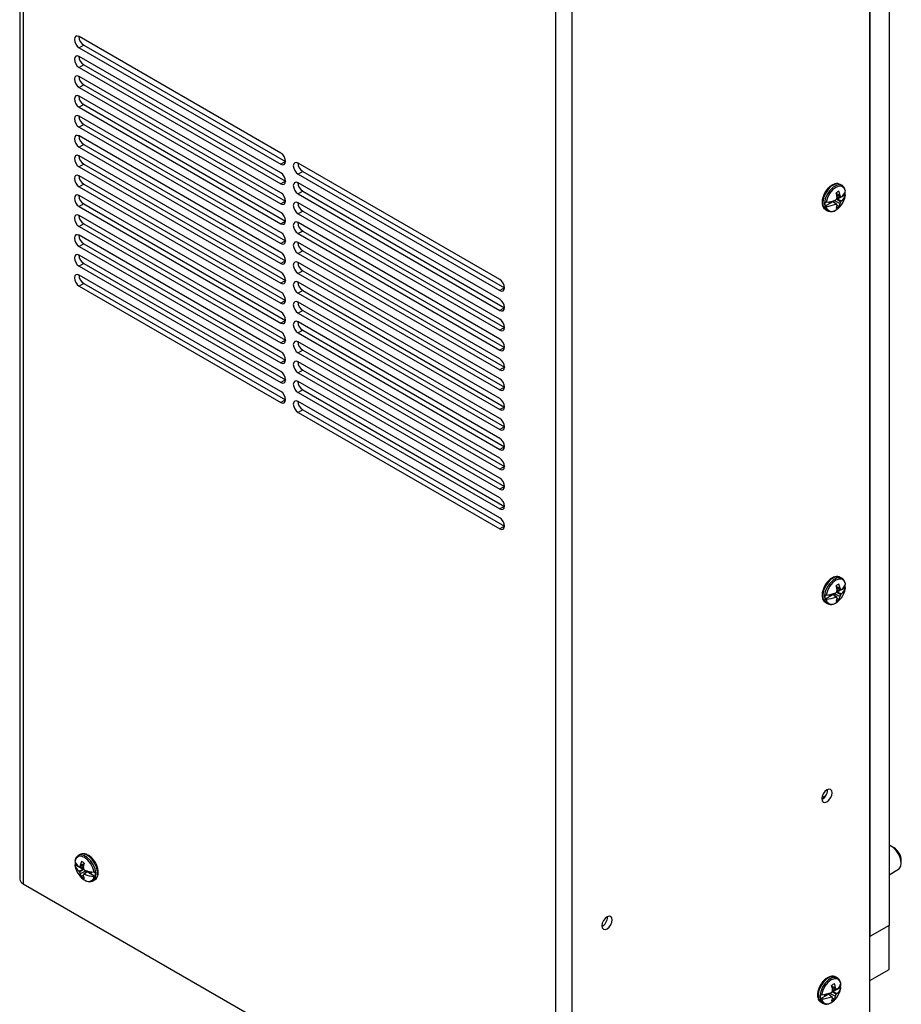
# Model space of a CAD drawing. Header units: inches. Extents: x 0.3 to 43.2, y 0.2 to 48.7.
# Tile 20 of 27: x 23.8 to 31.9, y 33 to 42.1. Entities that reach past the tile are written whole.
import ezdxf

# ---------------------------------------------------------------- set-up
doc = ezdxf.new("R2010")
doc.units = ezdxf.units.IN
doc.header["$MEASUREMENT"] = 0

msp = doc.modelspace()

# ---------------------------------------------------------------- linework, layer by layer
at = {"color": 7, "linetype": 'Continuous', "lineweight": 25}
for p, q in [((23.7581, 46.2832), (23.7581, 34.1537)), ((23.7895, 46.2218), (23.7895, 34.11)), ((31.6193, 32.8556), (31.6193, 45.0029)), ((31.796, 44.7485), (31.796, 33.7252)), ((31.6193, 44.6465), (31.6193, 33.6232)), ((28.7152, 31.2665), (28.7152, 43.3782)), ((28.8665, 31.2665), (28.8665, 43.4137)), ((26.1728, 40.8677), (24.3078, 41.9443)), ((24.3502, 41.8668), (24.3078, 41.8423)), ((24.3078, 41.8423), (26.1728, 40.7656)), ((24.3502, 41.8668), (26.2152, 40.7901)), ((26.1728, 40.684), (24.3078, 41.7606)), ((24.3502, 41.683), (24.3078, 41.6586)), ((24.3078, 41.6586), (26.1728, 40.5819)), ((24.3502, 41.683), (26.2152, 40.6064)), ((26.1728, 40.5003), (24.3078, 41.5769)), ((24.3502, 41.4993), (24.3078, 41.4748)), ((24.3078, 41.4748), (26.1728, 40.3982)), ((24.3502, 41.4993), (26.2152, 40.4227)), ((26.1728, 40.3165), (24.3078, 41.3932)), ((24.3502, 41.3156), (24.3078, 41.2911)), ((24.3078, 41.2911), (26.1728, 40.2145)), ((24.3502, 41.3156), (26.2152, 40.239)), ((26.1728, 40.1328), (24.3078, 41.2095)), ((24.3502, 41.1319), (24.3078, 41.1074)), ((24.3078, 41.1074), (26.1728, 40.0307)), ((24.3502, 41.1319), (26.2152, 40.0552)), ((26.1728, 39.9491), (24.3078, 41.0257)), ((24.3502, 40.9482), (24.3078, 40.9237)), ((24.3078, 40.9237), (26.1728, 39.847)), ((24.3502, 40.9482), (26.2152, 39.8715)), ((26.1728, 39.7654), (24.3078, 40.842)), ((24.3502, 40.7644), (24.3078, 40.7399)), ((24.3078, 40.7399), (26.1728, 39.6633)), ((24.3502, 40.7644), (26.2152, 39.6878)), ((26.2152, 40.7901), (26.1728, 40.7656)), ((26.2152, 40.7901), (26.2169, 40.7892)), ((28.1972, 39.699), (26.3322, 40.7757)), ((26.1728, 39.5817), (24.3078, 40.6583)), ((26.3746, 40.6981), (26.3322, 40.6736)), ((26.3322, 40.6736), (28.1972, 39.5969)), ((26.3746, 40.6981), (28.2396, 39.6214)), ((24.3502, 40.5807), (24.3078, 40.5562)), ((24.3078, 40.5562), (26.1728, 39.4796)), ((24.3502, 40.5807), (26.2152, 39.5041)), ((26.2152, 40.6064), (26.1728, 40.5819)), ((26.2152, 40.6064), (26.2169, 40.6054)), ((28.1972, 39.5153), (26.3322, 40.5919)), ((31.3615, 40.5682), (31.3455, 40.5774)), ((26.1728, 39.3979), (24.3078, 40.4746)), ((26.3746, 40.5144), (26.3322, 40.4899)), ((26.3322, 40.4899), (28.1972, 39.4132)), ((26.3746, 40.5144), (28.2396, 39.4377)), ((31.3094, 40.4926), (31.3437, 40.4767)), ((31.3122, 40.4408), (31.3513, 40.4182)), ((31.3125, 40.4801), (31.3513, 40.4633)), ((31.314, 40.4732), (31.3202, 40.4768)), ((31.3146, 40.4403), (31.3557, 40.464)), ((31.3146, 40.4403), (31.3293, 40.4559)), ((31.3567, 40.425), (31.3146, 40.4403)), ((31.3155, 40.4649), (31.3293, 40.4559)), ((31.3293, 40.4559), (31.3461, 40.4656)), ((31.3583, 40.4655), (31.3904, 40.4841)), ((31.3866, 40.4508), (31.3928, 40.4773)), ((24.3502, 40.397), (24.3078, 40.3725)), ((24.3078, 40.3725), (26.1728, 39.2959)), ((24.3502, 40.397), (26.2152, 39.3204)), ((26.2152, 40.4227), (26.1728, 40.3982)), ((26.2152, 40.4227), (26.2169, 40.4217)), ((28.1972, 39.3316), (26.3322, 40.4082)), ((31.2032, 40.376), (31.2791, 40.4198)), ((31.2105, 40.3436), (31.2265, 40.3343)), ((31.2416, 40.4052), (31.2643, 40.4183)), ((31.2608, 40.4208), (31.2643, 40.4183)), ((31.2643, 40.4183), (31.2791, 40.4198)), ((31.2739, 40.4241), (31.3122, 40.3957)), ((31.2791, 40.4198), (31.3055, 40.3955)), ((31.285, 40.4158), (31.285, 40.4273)), ((31.288, 40.4283), (31.3437, 40.4003)), ((31.3155, 40.3863), (31.3335, 40.3726)), ((26.1728, 39.2142), (24.3078, 40.2908)), ((26.3746, 40.3306), (26.3322, 40.3061)), ((26.3322, 40.3061), (28.1972, 39.2295)), ((26.3746, 40.3306), (28.2396, 39.254)), ((24.3502, 40.2133), (24.3078, 40.1888)), ((24.3078, 40.1888), (26.1728, 39.1121)), ((24.3502, 40.2133), (26.2152, 39.1366)), ((26.2152, 40.239), (26.1728, 40.2145)), ((26.2152, 40.239), (26.2169, 40.238)), ((28.1972, 39.1478), (26.3322, 40.2245)), ((26.1728, 39.0305), (24.3078, 40.1071)), ((26.3746, 40.1469), (26.3322, 40.1224)), ((26.3322, 40.1224), (28.1972, 39.0458)), ((26.3746, 40.1469), (28.2396, 39.0703)), ((24.3502, 40.0295), (24.3078, 40.0051)), ((24.3078, 40.0051), (26.1728, 38.9284)), ((24.3502, 40.0295), (26.2152, 38.9529)), ((26.2152, 40.0552), (26.1728, 40.0307)), ((26.2152, 40.0552), (26.2169, 40.0543)), ((28.1972, 38.9641), (26.3322, 40.0408)), ((26.1728, 38.8468), (24.3078, 39.9234)), ((26.3746, 39.9632), (26.3322, 39.9387)), ((26.3322, 39.9387), (28.1972, 38.8621)), ((26.3746, 39.9632), (28.2396, 38.8866)), ((24.3502, 39.8458), (24.3078, 39.8213)), ((24.3078, 39.8213), (26.1728, 38.7447)), ((24.3502, 39.8458), (26.2152, 38.7692)), ((26.2152, 39.8715), (26.1728, 39.847)), ((26.2152, 39.8715), (26.2169, 39.8706)), ((28.1972, 38.7804), (26.3322, 39.857)), ((26.1728, 38.663), (24.3078, 39.7397)), ((26.3746, 39.7795), (26.3322, 39.755)), ((26.3322, 39.755), (28.1972, 38.6783)), ((26.3746, 39.7795), (28.2396, 38.7028)), ((24.3502, 39.6621), (24.3078, 39.6376)), ((24.3078, 39.6376), (26.1728, 38.561)), ((24.3502, 39.6621), (26.2152, 38.5855)), ((26.2152, 39.6878), (26.1728, 39.6633)), ((26.2152, 39.6878), (26.2169, 39.6868)), ((28.1972, 38.5967), (26.3322, 39.6733)), ((28.2396, 39.6214), (28.1972, 39.5969)), ((28.2396, 39.6214), (28.2414, 39.6205)), ((26.3746, 39.5957), (26.3322, 39.5713)), ((26.3322, 39.5713), (28.1972, 38.4946)), ((26.3746, 39.5957), (28.2396, 38.5191)), ((26.2152, 39.5041), (26.1728, 39.4796)), ((26.2152, 39.5041), (26.2169, 39.5031)), ((28.1972, 38.413), (26.3322, 39.4896)), ((28.2396, 39.4377), (28.1972, 39.4132)), ((28.2396, 39.4377), (28.2414, 39.4368)), ((26.3746, 39.412), (26.3322, 39.3875)), ((26.3322, 39.3875), (28.1972, 38.3109)), ((26.3746, 39.412), (28.2396, 38.3354)), ((26.2152, 39.3204), (26.1728, 39.2959)), ((26.2152, 39.3204), (26.2169, 39.3194)), ((28.1972, 38.2292), (26.3322, 39.3059)), ((28.2396, 39.254), (28.1972, 39.2295)), ((28.2396, 39.254), (28.2414, 39.253)), ((26.3746, 39.2283), (26.3322, 39.2038)), ((26.3322, 39.2038), (28.1972, 38.1272)), ((26.3746, 39.2283), (28.2396, 38.1517)), ((26.2152, 39.1366), (26.1728, 39.1121)), ((26.2152, 39.1366), (26.2169, 39.1357)), ((28.1972, 38.0455), (26.3322, 39.1222)), ((28.2396, 39.0703), (28.1972, 39.0458)), ((28.2396, 39.0703), (28.2414, 39.0693)), ((26.3746, 39.0446), (26.3322, 39.0201)), ((26.3322, 39.0201), (28.1972, 37.9435)), ((26.3746, 39.0446), (28.2396, 37.9679)), ((26.2152, 38.9529), (26.1728, 38.9284)), ((26.2152, 38.9529), (26.2169, 38.9519)), ((28.1972, 37.8618), (26.3322, 38.9384)), ((28.2396, 38.8866), (28.1972, 38.8621)), ((28.2396, 38.8866), (28.2414, 38.8856)), ((26.3746, 38.8609), (26.3322, 38.8364)), ((26.3322, 38.8364), (28.1972, 37.7597)), ((26.3746, 38.8609), (28.2396, 37.7842)), ((26.2152, 38.7692), (26.1728, 38.7447)), ((26.2152, 38.7692), (26.2169, 38.7682)), ((28.1972, 37.6781), (26.3322, 38.7547)), ((28.2396, 38.7028), (28.1972, 38.6783)), ((28.2396, 38.7028), (28.2414, 38.7019)), ((26.3746, 38.6771), (26.3322, 38.6526)), ((26.3322, 38.6526), (28.1972, 37.576)), ((26.3746, 38.6771), (28.2396, 37.6005)), ((26.2152, 38.5855), (26.1728, 38.561)), ((26.2152, 38.5855), (26.2169, 38.5845)), ((28.1972, 37.4944), (26.3322, 38.571)), ((28.2396, 38.5191), (28.1972, 38.4946)), ((28.2396, 38.5191), (28.2414, 38.5181)), ((26.3746, 38.4934), (26.3322, 38.4689)), ((26.3322, 38.4689), (28.1972, 37.3923)), ((26.3746, 38.4934), (28.2396, 37.4168)), ((28.2396, 38.3354), (28.1972, 38.3109)), ((28.2396, 38.3354), (28.2414, 38.3344)), ((28.2396, 38.1517), (28.1972, 38.1272)), ((28.2396, 38.1517), (28.2414, 38.1507)), ((28.2396, 37.9679), (28.1972, 37.9435)), ((28.2396, 37.9679), (28.2414, 37.967)), ((28.2396, 37.7842), (28.1972, 37.7597)), ((28.2396, 37.7842), (28.2414, 37.7833)), ((28.2396, 37.6005), (28.1972, 37.576)), ((28.2396, 37.6005), (28.2414, 37.5995)), ((28.2396, 37.4168), (28.1972, 37.3923)), ((28.2396, 37.4168), (28.2414, 37.4158)), ((31.3615, 36.9346), (31.3455, 36.9438)), ((31.2739, 36.7905), (31.3122, 36.7621)), ((31.285, 36.7822), (31.285, 36.7937)), ((31.288, 36.7947), (31.3437, 36.7667)), ((31.3094, 36.859), (31.3437, 36.843)), ((31.3122, 36.8072), (31.3513, 36.7846)), ((31.3125, 36.8465), (31.3513, 36.8297)), ((31.314, 36.8395), (31.3202, 36.8432)), ((31.3146, 36.8067), (31.3557, 36.8304)), ((31.3146, 36.8067), (31.3293, 36.8223)), ((31.3567, 36.7914), (31.3146, 36.8067)), ((31.3155, 36.8313), (31.3293, 36.8223)), ((31.3293, 36.8223), (31.3461, 36.832)), ((31.3583, 36.8319), (31.3904, 36.8505)), ((31.3866, 36.8172), (31.3928, 36.8437)), ((31.2032, 36.7424), (31.2791, 36.7862)), ((31.2105, 36.71), (31.2265, 36.7007)), ((31.2416, 36.7716), (31.2643, 36.7847)), ((31.2608, 36.7872), (31.2643, 36.7847)), ((31.2643, 36.7847), (31.2791, 36.7862)), ((31.2791, 36.7862), (31.3055, 36.7619)), ((31.3155, 36.7527), (31.3335, 36.739)), ((31.2272, 34.9752), (31.2269, 34.9812)), ((31.1736, 34.8912), (31.1763, 34.8904)), ((31.2107, 34.9239), (31.1738, 34.9026)), ((31.8424, 34.442), (31.8213, 34.4541)), ((24.3163, 34.3799), (24.3003, 34.3707)), ((24.269, 34.2799), (24.2753, 34.2533)), ((24.2714, 34.2866), (24.3036, 34.2681)), ((24.3473, 34.2428), (24.3052, 34.2275)), ((24.3062, 34.2666), (24.3473, 34.2428)), ((24.3494, 34.2826), (24.3106, 34.2659)), ((24.3497, 34.2433), (24.3106, 34.2207)), ((24.3157, 34.2681), (24.3325, 34.2584)), ((24.3524, 34.2951), (24.3181, 34.2792)), ((24.3464, 34.2675), (24.3325, 34.2584)), ((24.3325, 34.2584), (24.3473, 34.2428)), ((24.3416, 34.2793), (24.3479, 34.2757)), ((31.796, 34.1931), (31.8838, 34.2438)), ((31.9097, 34.301), (31.9097, 34.3253)), ((24.3738, 34.2308), (24.3181, 34.2028)), ((24.3463, 34.1888), (24.3283, 34.1752)), ((24.3879, 34.2266), (24.3497, 34.1982)), ((24.3563, 34.198), (24.3828, 34.2223)), ((24.3768, 34.2298), (24.3768, 34.2184)), ((24.3828, 34.2223), (24.4587, 34.1785)), ((24.3828, 34.2223), (24.3975, 34.2209)), ((24.4011, 34.2233), (24.3975, 34.2209)), ((24.3975, 34.2209), (24.4202, 34.2078)), ((23.7895, 34.11), (28.7152, 31.2665)), ((24.4353, 34.1369), (24.4513, 34.1461)), ((29.1942, 33.8016), (29.1939, 33.8076)), ((31.796, 33.7252), (31.6193, 33.6232)), ((31.796, 33.3169), (31.796, 33.7252)), ((31.6193, 33.2149), (31.6193, 33.6232)), ((31.3192, 33.238), (31.3033, 33.2472)), ((31.6193, 33.2149), (31.796, 33.3169)), ((31.2672, 33.1625), (31.3014, 33.1465)), ((31.2702, 33.1499), (31.309, 33.1332)), ((31.2717, 33.143), (31.2779, 33.1466)), ((31.316, 33.1354), (31.3481, 33.1539)), ((31.3443, 33.1206), (31.3505, 33.1472)), ((31.1609, 33.0458), (31.2368, 33.0896)), ((31.1993, 33.0751), (31.222, 33.0882)), ((31.2185, 33.0907), (31.222, 33.0882)), ((31.222, 33.0882), (31.2368, 33.0896)), ((31.2316, 33.0939), (31.2699, 33.0655)), ((31.2368, 33.0896), (31.2632, 33.0653)), ((31.2427, 33.0857), (31.2427, 33.0972)), ((31.2457, 33.0981), (31.3014, 33.0701)), ((31.2699, 33.1106), (31.309, 33.0881)), ((31.2723, 33.1101), (31.3134, 33.1339)), ((31.2723, 33.1101), (31.287, 33.1257)), ((31.3144, 33.0949), (31.2723, 33.1101)), ((31.2732, 33.1348), (31.287, 33.1257)), ((31.2732, 33.0561), (31.2912, 33.0425)), ((31.287, 33.1257), (31.3038, 33.1354)), ((31.1683, 33.0134), (31.1842, 33.0042))]:
    msp.add_line(p, q, dxfattribs=at)
at = {"color": 7, "linetype": 'Continuous', "lineweight": 25, "flags": 128}
for points in [[(24.3078, 41.9443), (24.2909, 41.9502), (24.2765, 41.9474), (24.2669, 41.9364), (24.2636, 41.9188), (24.2669, 41.8973), (24.2765, 41.8753), (24.2909, 41.8559), (24.3078, 41.8423)], [(24.3078, 41.7606), (24.2909, 41.7665), (24.2765, 41.7637), (24.2669, 41.7527), (24.2636, 41.7351), (24.2669, 41.7136), (24.2765, 41.6915), (24.2909, 41.6722), (24.3078, 41.6586)], [(24.3078, 41.5769), (24.2909, 41.5828), (24.2765, 41.58), (24.2669, 41.569), (24.2636, 41.5514), (24.2669, 41.5299), (24.2765, 41.5078), (24.2909, 41.4885), (24.3078, 41.4748)], [(24.3078, 41.3932), (24.2909, 41.3991), (24.2765, 41.3963), (24.2669, 41.3852), (24.2636, 41.3677), (24.2669, 41.3462), (24.2765, 41.3241), (24.2909, 41.3048), (24.3078, 41.2911)], [(24.3078, 41.2095), (24.2909, 41.2153), (24.2765, 41.2125), (24.2669, 41.2015), (24.2636, 41.1839), (24.2669, 41.1625), (24.2765, 41.1404), (24.2909, 41.121), (24.3078, 41.1074)], [(24.3078, 41.0257), (24.2909, 41.0316), (24.2765, 41.0288), (24.2669, 41.0178), (24.2636, 41.0002), (24.2669, 40.9787), (24.2765, 40.9567), (24.2909, 40.9373), (24.3078, 40.9237)], [(24.3078, 40.842), (24.2909, 40.8479), (24.2765, 40.8451), (24.2669, 40.8341), (24.2636, 40.8165), (24.2669, 40.795), (24.2765, 40.7729), (24.2909, 40.7536), (24.3078, 40.7399)], [(26.1728, 40.7656), (26.1897, 40.7598), (26.204, 40.7625), (26.2136, 40.7736), (26.217, 40.7912), (26.2136, 40.8126), (26.204, 40.8347), (26.1897, 40.8541), (26.1728, 40.8677)], [(26.3322, 40.7757), (26.3153, 40.7815), (26.301, 40.7787), (26.2914, 40.7677), (26.288, 40.7501), (26.2914, 40.7287), (26.301, 40.7066), (26.3153, 40.6872), (26.3322, 40.6736)], [(24.3078, 40.6583), (24.2909, 40.6642), (24.2765, 40.6614), (24.2669, 40.6504), (24.2636, 40.6328), (24.2669, 40.6113), (24.2765, 40.5892), (24.2909, 40.5699), (24.3078, 40.5562)], [(26.1728, 40.5819), (26.1897, 40.576), (26.204, 40.5788), (26.2136, 40.5898), (26.217, 40.6074), (26.2136, 40.6289), (26.204, 40.651), (26.1897, 40.6703), (26.1728, 40.684)], [(26.3322, 40.5919), (26.3153, 40.5978), (26.301, 40.595), (26.2914, 40.584), (26.288, 40.5664), (26.2914, 40.5449), (26.301, 40.5229), (26.3153, 40.5035), (26.3322, 40.4899)], [(31.3928, 40.5165), (31.3818, 40.5438), (31.3616, 40.5595), (31.3345, 40.5617), (31.3039, 40.5502), (31.2732, 40.5263), (31.2461, 40.4928), (31.2259, 40.4538), (31.2149, 40.4138)], [(24.3078, 40.4746), (24.2909, 40.4804), (24.2765, 40.4777), (24.2669, 40.4666), (24.2636, 40.449), (24.2669, 40.4276), (24.2765, 40.4055), (24.2909, 40.3861), (24.3078, 40.3725)], [(26.1728, 40.3982), (26.1897, 40.3923), (26.204, 40.3951), (26.2136, 40.4061), (26.217, 40.4237), (26.2136, 40.4452), (26.204, 40.4673), (26.1897, 40.4866), (26.1728, 40.5003)], [(26.3322, 40.4082), (26.3153, 40.4141), (26.301, 40.4113), (26.2914, 40.4003), (26.288, 40.3827), (26.2914, 40.3612), (26.301, 40.3391), (26.3153, 40.3198), (26.3322, 40.3061)], [(24.3078, 40.2908), (24.2909, 40.2967), (24.2765, 40.2939), (24.2669, 40.2829), (24.2636, 40.2653), (24.2669, 40.2439), (24.2765, 40.2218), (24.2909, 40.2024), (24.3078, 40.1888)], [(26.1728, 40.2145), (26.1897, 40.2086), (26.204, 40.2114), (26.2136, 40.2224), (26.217, 40.24), (26.2136, 40.2615), (26.204, 40.2835), (26.1897, 40.3029), (26.1728, 40.3165)], [(26.3322, 40.2245), (26.3153, 40.2304), (26.301, 40.2276), (26.2914, 40.2166), (26.288, 40.199), (26.2914, 40.1775), (26.301, 40.1554), (26.3153, 40.1361), (26.3322, 40.1224)], [(24.3078, 40.1071), (24.2909, 40.113), (24.2765, 40.1102), (24.2669, 40.0992), (24.2636, 40.0816), (24.2669, 40.0601), (24.2765, 40.038), (24.2909, 40.0187), (24.3078, 40.0051)], [(26.1728, 40.0307), (26.1897, 40.0249), (26.204, 40.0277), (26.2136, 40.0387), (26.217, 40.0563), (26.2136, 40.0777), (26.204, 40.0998), (26.1897, 40.1192), (26.1728, 40.1328)], [(26.3322, 40.0408), (26.3153, 40.0466), (26.301, 40.0439), (26.2914, 40.0328), (26.288, 40.0152), (26.2914, 39.9938), (26.301, 39.9717), (26.3153, 39.9523), (26.3322, 39.9387)], [(24.3078, 39.9234), (24.2909, 39.9293), (24.2765, 39.9265), (24.2669, 39.9155), (24.2636, 39.8979), (24.2669, 39.8764), (24.2765, 39.8543), (24.2909, 39.835), (24.3078, 39.8213)], [(26.1728, 39.847), (26.1897, 39.8411), (26.204, 39.8439), (26.2136, 39.855), (26.217, 39.8725), (26.2136, 39.894), (26.204, 39.9161), (26.1897, 39.9354), (26.1728, 39.9491)], [(26.3322, 39.857), (26.3153, 39.8629), (26.301, 39.8601), (26.2914, 39.8491), (26.288, 39.8315), (26.2914, 39.8101), (26.301, 39.788), (26.3153, 39.7686), (26.3322, 39.755)], [(24.3078, 39.7397), (24.2909, 39.7456), (24.2765, 39.7428), (24.2669, 39.7317), (24.2636, 39.7142), (24.2669, 39.6927), (24.2765, 39.6706), (24.2909, 39.6513), (24.3078, 39.6376)], [(26.1728, 39.6633), (26.1897, 39.6574), (26.204, 39.6602), (26.2136, 39.6712), (26.217, 39.6888), (26.2136, 39.7103), (26.204, 39.7324), (26.1897, 39.7517), (26.1728, 39.7654)], [(26.3322, 39.6733), (26.3153, 39.6792), (26.301, 39.6764), (26.2914, 39.6654), (26.288, 39.6478), (26.2914, 39.6263), (26.301, 39.6042), (26.3153, 39.5849), (26.3322, 39.5713)], [(28.1972, 39.5969), (28.2141, 39.5911), (28.2285, 39.5939), (28.238, 39.6049), (28.2414, 39.6225), (28.238, 39.6439), (28.2285, 39.666), (28.2141, 39.6854), (28.1972, 39.699)], [(26.1728, 39.4796), (26.1897, 39.4737), (26.204, 39.4765), (26.2136, 39.4875), (26.217, 39.5051), (26.2136, 39.5266), (26.204, 39.5487), (26.1897, 39.568), (26.1728, 39.5817)], [(26.3322, 39.4896), (26.3153, 39.4955), (26.301, 39.4927), (26.2914, 39.4817), (26.288, 39.4641), (26.2914, 39.4426), (26.301, 39.4205), (26.3153, 39.4012), (26.3322, 39.3875)], [(28.1972, 39.4132), (28.2141, 39.4073), (28.2285, 39.4101), (28.238, 39.4212), (28.2414, 39.4387), (28.238, 39.4602), (28.2285, 39.4823), (28.2141, 39.5016), (28.1972, 39.5153)], [(26.1728, 39.2959), (26.1897, 39.29), (26.204, 39.2928), (26.2136, 39.3038), (26.217, 39.3214), (26.2136, 39.3429), (26.204, 39.3649), (26.1897, 39.3843), (26.1728, 39.3979)], [(26.3322, 39.3059), (26.3153, 39.3118), (26.301, 39.309), (26.2914, 39.2979), (26.288, 39.2804), (26.2914, 39.2589), (26.301, 39.2368), (26.3153, 39.2175), (26.3322, 39.2038)], [(28.1972, 39.2295), (28.2141, 39.2236), (28.2285, 39.2264), (28.238, 39.2374), (28.2414, 39.255), (28.238, 39.2765), (28.2285, 39.2986), (28.2141, 39.3179), (28.1972, 39.3316)], [(26.1728, 39.1121), (26.1897, 39.1063), (26.204, 39.109), (26.2136, 39.1201), (26.217, 39.1377), (26.2136, 39.1591), (26.204, 39.1812), (26.1897, 39.2006), (26.1728, 39.2142)], [(26.3322, 39.1222), (26.3153, 39.128), (26.301, 39.1252), (26.2914, 39.1142), (26.288, 39.0966), (26.2914, 39.0752), (26.301, 39.0531), (26.3153, 39.0337), (26.3322, 39.0201)], [(28.1972, 39.0458), (28.2141, 39.0399), (28.2285, 39.0427), (28.238, 39.0537), (28.2414, 39.0713), (28.238, 39.0928), (28.2285, 39.1149), (28.2141, 39.1342), (28.1972, 39.1478)], [(26.1728, 38.9284), (26.1897, 38.9225), (26.204, 38.9253), (26.2136, 38.9364), (26.217, 38.9539), (26.2136, 38.9754), (26.204, 38.9975), (26.1897, 39.0168), (26.1728, 39.0305)], [(26.3322, 38.9384), (26.3153, 38.9443), (26.301, 38.9415), (26.2914, 38.9305), (26.288, 38.9129), (26.2914, 38.8914), (26.301, 38.8694), (26.3153, 38.85), (26.3322, 38.8364)], [(28.1972, 38.8621), (28.2141, 38.8562), (28.2285, 38.859), (28.238, 38.87), (28.2414, 38.8876), (28.238, 38.9091), (28.2285, 38.9311), (28.2141, 38.9505), (28.1972, 38.9641)], [(26.1728, 38.7447), (26.1897, 38.7388), (26.204, 38.7416), (26.2136, 38.7526), (26.217, 38.7702), (26.2136, 38.7917), (26.204, 38.8138), (26.1897, 38.8331), (26.1728, 38.8468)], [(26.3322, 38.7547), (26.3153, 38.7606), (26.301, 38.7578), (26.2914, 38.7468), (26.288, 38.7292), (26.2914, 38.7077), (26.301, 38.6856), (26.3153, 38.6663), (26.3322, 38.6526)], [(28.1972, 38.6783), (28.2141, 38.6725), (28.2285, 38.6752), (28.238, 38.6863), (28.2414, 38.7039), (28.238, 38.7253), (28.2285, 38.7474), (28.2141, 38.7668), (28.1972, 38.7804)], [(26.1728, 38.561), (26.1897, 38.5551), (26.204, 38.5579), (26.2136, 38.5689), (26.217, 38.5865), (26.2136, 38.608), (26.204, 38.6301), (26.1897, 38.6494), (26.1728, 38.663)], [(26.3322, 38.571), (26.3153, 38.5769), (26.301, 38.5741), (26.2914, 38.5631), (26.288, 38.5455), (26.2914, 38.524), (26.301, 38.5019), (26.3153, 38.4826), (26.3322, 38.4689)], [(28.1972, 38.4946), (28.2141, 38.4887), (28.2285, 38.4915), (28.238, 38.5025), (28.2414, 38.5201), (28.238, 38.5416), (28.2285, 38.5637), (28.2141, 38.583), (28.1972, 38.5967)], [(28.1972, 38.3109), (28.2141, 38.305), (28.2285, 38.3078), (28.238, 38.3188), (28.2414, 38.3364), (28.238, 38.3579), (28.2285, 38.38), (28.2141, 38.3993), (28.1972, 38.413)], [(28.1972, 38.1272), (28.2141, 38.1213), (28.2285, 38.1241), (28.238, 38.1351), (28.2414, 38.1527), (28.238, 38.1742), (28.2285, 38.1963), (28.2141, 38.2156), (28.1972, 38.2292)], [(28.1972, 37.9435), (28.2141, 37.9376), (28.2285, 37.9404), (28.238, 37.9514), (28.2414, 37.969), (28.238, 37.9904), (28.2285, 38.0125), (28.2141, 38.0319), (28.1972, 38.0455)], [(28.1972, 37.7597), (28.2141, 37.7539), (28.2285, 37.7566), (28.238, 37.7677), (28.2414, 37.7853), (28.238, 37.8067), (28.2285, 37.8288), (28.2141, 37.8481), (28.1972, 37.8618)], [(28.1972, 37.576), (28.2141, 37.5701), (28.2285, 37.5729), (28.238, 37.5839), (28.2414, 37.6015), (28.238, 37.623), (28.2285, 37.6451), (28.2141, 37.6644), (28.1972, 37.6781)], [(28.1972, 37.3923), (28.2141, 37.3864), (28.2285, 37.3892), (28.238, 37.4002), (28.2414, 37.4178), (28.238, 37.4393), (28.2285, 37.4614), (28.2141, 37.4807), (28.1972, 37.4944)], [(31.3928, 36.8829), (31.3818, 36.9102), (31.3616, 36.9259), (31.3345, 36.9281), (31.3039, 36.9166), (31.2732, 36.8927), (31.2461, 36.8592), (31.2259, 36.8202), (31.2149, 36.7802)], [(31.2696, 34.9507), (31.2659, 34.9698), (31.2555, 34.9818), (31.2399, 34.9849), (31.2215, 34.9785), (31.2031, 34.9636), (31.1875, 34.9426), (31.1771, 34.9185), (31.1734, 34.8952), (31.1771, 34.876), (31.1875, 34.864), (31.2031, 34.861), (31.2215, 34.8674), (31.2399, 34.8823), (31.2555, 34.9033), (31.2659, 34.9273), (31.2696, 34.9507)], [(31.8838, 34.2438), (31.8908, 34.2489), (31.9053, 34.2717), (31.9096, 34.3043), (31.9034, 34.3426), (31.8872, 34.3821), (31.863, 34.4179), (31.8339, 34.4458), (31.8032, 34.4624), (31.796, 34.4645)], [(24.447, 34.2163), (24.4359, 34.2563), (24.4157, 34.2954), (24.3887, 34.3288), (24.358, 34.3527), (24.3273, 34.3642), (24.3003, 34.362), (24.28, 34.3463), (24.269, 34.3191)], [(29.2367, 33.7771), (29.233, 33.7962), (29.2226, 33.8082), (29.207, 33.8113), (29.1886, 33.8049), (29.1702, 33.79), (29.1546, 33.769), (29.1441, 33.745), (29.1405, 33.7216), (29.1441, 33.7025), (29.1546, 33.6905), (29.1702, 33.6874), (29.1886, 33.6938), (29.207, 33.7087), (29.2226, 33.7297), (29.233, 33.7537), (29.2367, 33.7771)], [(31.3505, 33.1864), (31.3395, 33.2137), (31.3193, 33.2293), (31.2923, 33.2315), (31.2616, 33.22), (31.2309, 33.1961), (31.2038, 33.1627), (31.1836, 33.1237), (31.1726, 33.0837)]]:
    msp.add_lwpolyline(points, dxfattribs=at)
at = {"color": 8, "linetype": 'Continuous', "lineweight": 25, "flags": 128}
for points in [[(31.3455, 40.5774), (31.3235, 40.5837), (31.2938, 40.5783), (31.2623, 40.5601), (31.2326, 40.5312), (31.2078, 40.4946), (31.1906, 40.4543), (31.1829, 40.4147), (31.1855, 40.38), (31.1981, 40.3541), (31.2105, 40.3436)], [(31.361, 40.5685), (31.3395, 40.5744), (31.3097, 40.5691), (31.2783, 40.5509), (31.2486, 40.522), (31.2238, 40.4854), (31.2066, 40.4451), (31.1989, 40.4054), (31.2015, 40.3708), (31.2141, 40.3448), (31.227, 40.3341)], [(31.3455, 36.9438), (31.3235, 36.9501), (31.2938, 36.9447), (31.2623, 36.9265), (31.2326, 36.8976), (31.2078, 36.861), (31.1906, 36.8207), (31.1829, 36.7811), (31.1855, 36.7464), (31.1981, 36.7205), (31.2105, 36.71)], [(31.361, 36.9349), (31.3395, 36.9408), (31.3097, 36.9355), (31.2783, 36.9173), (31.2486, 36.8884), (31.2238, 36.8518), (31.2066, 36.8115), (31.1989, 36.7718), (31.2015, 36.7372), (31.2141, 36.7112), (31.227, 36.7005)], [(24.4343, 34.1363), (24.4477, 34.1474), (24.4604, 34.1733), (24.463, 34.208), (24.4553, 34.2476), (24.4381, 34.2879), (24.4133, 34.3245), (24.3835, 34.3534), (24.3521, 34.3716), (24.3224, 34.377), (24.3004, 34.3707)], [(24.4513, 34.1461), (24.4637, 34.1566), (24.4763, 34.1825), (24.4789, 34.2172), (24.4712, 34.2568), (24.454, 34.2971), (24.4292, 34.3337), (24.3995, 34.3627), (24.3681, 34.3808), (24.3384, 34.3862), (24.3163, 34.3799)], [(31.3033, 33.2472), (31.2812, 33.2535), (31.2515, 33.2481), (31.22, 33.23), (31.1903, 33.201), (31.1655, 33.1644), (31.1483, 33.1241), (31.1406, 33.0845), (31.1432, 33.0498), (31.1558, 33.0239), (31.1683, 33.0134)], [(31.3187, 33.2383), (31.2972, 33.2443), (31.2674, 33.2389), (31.236, 33.2208), (31.2063, 33.1918), (31.1815, 33.1552), (31.1643, 33.1149), (31.1566, 33.0753), (31.1592, 33.0406), (31.1718, 33.0147), (31.1847, 33.0039)]]:
    msp.add_lwpolyline(points, dxfattribs=at)
at = {"color": 7, "linetype": 'Continuous', "lineweight": 25}
for centre, radius, start, end in [((24.3992, 41.946), 0.0932, 180.43516, 238.26143), ((24.3992, 41.7623), 0.0932, 180.43516, 238.26143), ((24.3992, 41.5786), 0.0932, 180.43516, 238.26143), ((24.3992, 41.3948), 0.0932, 180.43516, 238.26143), ((24.3992, 41.2111), 0.0932, 180.43516, 238.26143), ((24.3992, 41.0274), 0.0932, 180.43516, 238.26143), ((24.3992, 40.8437), 0.0932, 180.43516, 238.26143), ((26.4237, 40.7773), 0.0932, 180.43516, 238.26143), ((24.3992, 40.66), 0.0932, 180.43516, 238.26143), ((26.4237, 40.5936), 0.0932, 180.43516, 238.26143), ((24.3992, 40.4762), 0.0932, 180.43516, 238.26143), ((31.1908, 40.7259), 0.313, 274.41584, 291.50116), ((31.1243, 40.6392), 0.2733, 311.54573, 313.44083), ((31.3614, 40.4359), 0.083, 109.62809, 130.36653), ((30.9888, 40.4082), 0.3315, 9.11984, 15.9285), ((31.0426, 40.5051), 0.2771, 346.57273, 350.78727), ((31.0813, 40.4256), 0.2673, 11.01794, 19.35141), ((31.1843, 40.5146), 0.2121, 317.51481, 342.49056), ((31.1496, 40.3579), 0.2276, 27.61015, 31.46482), ((31.3272, 40.6285), 0.1669, 278.2834, 280.17728), ((31.2949, 40.5455), 0.1021, 307.23172, 343.52076), ((31.2949, 40.5063), 0.1021, 307.23172, 343.52076), ((31.2558, 40.5043), 0.1362, 351.45139, 3.45294), ((26.4237, 40.4099), 0.0932, 180.43516, 238.26143), ((31.328, 40.3956), 0.1264, 171.07814, 188.92186), ((31.1908, 40.6867), 0.313, 274.41584, 291.50116), ((31.3048, 40.4169), 0.0642, 179.9215, 190.41656), ((31.2264, 40.4729), 0.1529, 298.71949, 318.36991), ((31.3031, 40.6082), 0.2127, 270.65089, 272.44704), ((31.1986, 40.4073), 0.1198, 335.54101, 348.97764), ((31.2798, 40.4359), 0.083, 289.62809, 310.36653), ((31.1726, 40.3398), 0.1503, 17.26184, 21.82114), ((31.2299, 40.4265), 0.1168, 332.54118, 347.0285), ((31.1532, 40.491), 0.211, 334.53934, 339.8252), ((31.1865, 40.5555), 0.2145, 320.19533, 322.52431), ((24.3992, 40.2925), 0.0932, 180.43516, 238.26143), ((26.4237, 40.2262), 0.0932, 180.43516, 238.26143), ((24.3992, 40.1088), 0.0932, 180.43516, 238.26143), ((26.4237, 40.0424), 0.0932, 180.43516, 238.26143), ((24.3992, 39.9251), 0.0932, 180.43516, 238.26143), ((26.4237, 39.8587), 0.0932, 180.43516, 238.26143), ((24.3992, 39.7413), 0.0932, 180.43516, 238.26143), ((26.4237, 39.675), 0.0932, 180.43516, 238.26143), ((26.4237, 39.4913), 0.0932, 180.43516, 238.26143), ((26.4237, 39.3075), 0.0932, 180.43516, 238.26143), ((26.4237, 39.1238), 0.0932, 180.43516, 238.26143), ((26.4237, 38.9401), 0.0932, 180.43516, 238.26143), ((26.4237, 38.7564), 0.0932, 180.43516, 238.26143), ((26.4237, 38.5727), 0.0932, 180.43516, 238.26143), ((31.3614, 36.8023), 0.083, 109.62809, 130.36653), ((31.0813, 36.792), 0.2673, 11.01794, 19.35141), ((31.2949, 36.9119), 0.1021, 307.23172, 343.52076), ((31.1908, 37.0923), 0.313, 274.41584, 291.50116), ((31.1243, 37.0056), 0.2733, 311.54573, 313.44083), ((30.9888, 36.7746), 0.3315, 9.11984, 15.9285), ((31.0426, 36.8715), 0.2771, 346.57273, 350.78727), ((31.1843, 36.881), 0.2121, 317.51481, 342.49056), ((31.1496, 36.7243), 0.2276, 27.61015, 31.46482), ((31.3272, 36.9949), 0.1669, 278.2834, 280.17728), ((31.1865, 36.9219), 0.2145, 320.19533, 322.52431), ((31.2949, 36.8727), 0.1021, 307.23172, 343.52076), ((31.2558, 36.8707), 0.1362, 351.45139, 3.45294), ((31.328, 36.762), 0.1264, 171.07814, 188.92186), ((31.1908, 37.0531), 0.313, 274.41584, 291.50116), ((31.3048, 36.7833), 0.0642, 179.9215, 190.41656), ((31.2264, 36.8393), 0.1529, 298.71949, 318.36991), ((31.3031, 36.9746), 0.2127, 270.65089, 272.44704), ((31.1986, 36.7737), 0.1198, 335.54101, 348.97764), ((31.2798, 36.8023), 0.083, 289.62809, 310.36653), ((31.1726, 36.7062), 0.1503, 17.26184, 21.82114), ((31.2299, 36.7929), 0.1168, 332.54118, 347.0285), ((31.1532, 36.8574), 0.211, 334.53934, 339.8252), ((31.1271, 34.9778), 0.1001, 297.77281, 358.53153), ((31.768, 34.3213), 0.1418, 1.63537, 58.35926), ((24.3669, 34.348), 0.1021, 196.47924, 232.76828), ((24.3669, 34.3088), 0.1021, 196.47924, 232.76828), ((24.4061, 34.3069), 0.1362, 176.54706, 188.54861), ((24.4776, 34.3171), 0.2121, 197.50944, 222.48519), ((24.3346, 34.431), 0.1669, 259.82272, 261.7166), ((24.5123, 34.1604), 0.2276, 148.53518, 152.38985), ((24.5805, 34.2281), 0.2673, 160.64859, 168.98206), ((24.3004, 34.2385), 0.083, 49.63347, 70.37191), ((24.673, 34.2107), 0.3315, 164.0715, 170.88016), ((24.6192, 34.3077), 0.2771, 189.21273, 193.42727), ((24.5376, 34.4417), 0.2733, 226.55917, 228.45427), ((23.8117, 34.159), 0.0538, 185.6948, 245.62534), ((24.4754, 34.3581), 0.2145, 217.47569, 219.80467), ((24.5087, 34.2935), 0.211, 200.1748, 205.46066), ((24.4319, 34.229), 0.1168, 192.9715, 207.45882), ((24.4335, 34.2734), 0.1501, 221.52717, 243.17768), ((24.3821, 34.2384), 0.083, 229.63347, 250.37191), ((24.4892, 34.1423), 0.1503, 158.17886, 162.73816), ((24.4632, 34.2098), 0.1198, 191.02236, 204.45899), ((24.3587, 34.4107), 0.2127, 267.55296, 269.34911), ((24.4711, 34.5284), 0.313, 248.49884, 265.58416), ((24.4711, 34.4892), 0.313, 248.49884, 265.58416), ((24.3571, 34.2194), 0.0642, 349.58344, 0.0785), ((24.3338, 34.1981), 0.1264, 351.07814, 8.92186), ((29.0941, 33.8042), 0.1001, 297.77281, 358.53153), ((31.3191, 33.1058), 0.083, 109.62809, 130.36653), ((30.9466, 33.0781), 0.3315, 9.11984, 15.9285), ((31.039, 33.0954), 0.2673, 11.01794, 19.35141), ((31.1073, 33.0277), 0.2276, 27.61015, 31.46482), ((31.2527, 33.2153), 0.1021, 307.23172, 343.52076), ((31.2527, 33.1761), 0.1021, 307.23172, 343.52076), ((31.2135, 33.1742), 0.1362, 351.45139, 3.45294), ((31.2857, 33.0654), 0.1264, 171.07814, 188.92186), ((31.1485, 33.3957), 0.313, 274.41584, 291.50116), ((31.1485, 33.3565), 0.313, 274.41584, 291.50116), ((31.2625, 33.0867), 0.0642, 179.9215, 190.41656), ((31.082, 33.309), 0.2733, 311.54573, 313.44083), ((31.2608, 33.278), 0.2127, 270.65089, 272.44704), ((31.0003, 33.175), 0.2771, 346.57273, 350.78727), ((31.1303, 33.0096), 0.1503, 17.26184, 21.82114), ((31.1876, 33.0963), 0.1168, 332.54118, 347.0285), ((31.142, 33.1844), 0.2121, 317.51481, 342.49056), ((31.1109, 33.1608), 0.211, 334.53934, 339.8252), ((31.2849, 33.2983), 0.1669, 278.2834, 280.17728), ((31.1442, 33.2254), 0.2145, 320.19533, 322.52431), ((31.1841, 33.1428), 0.1529, 298.71949, 318.36991), ((31.1563, 33.0771), 0.1198, 335.54101, 348.97764), ((31.2375, 33.1057), 0.083, 289.62809, 310.36653)]:
    msp.add_arc(centre, radius, start, end, dxfattribs=at)
at = {"color": 8, "linetype": 'Continuous', "lineweight": 25}
for centre, radius, start, end in [((31.2678, 40.3813), 0.0533, 187.18767, 307.12501), ((31.2678, 36.7477), 0.0533, 187.18767, 307.12501), ((24.3947, 34.1833), 0.0526, 236.56388, 353.30158), ((31.2255, 33.0511), 0.0533, 187.18767, 307.12501)]:
    msp.add_arc(centre, radius, start, end, dxfattribs=at)
at = {"color": 7, "linetype": 'Continuous', "lineweight": 25}
for points, knots in [([(31.3444, 40.577), (31.3376, 40.5802), (31.3227, 40.5872), (31.2954, 40.5841), (31.2664, 40.5716), (31.2375, 40.5488), (31.2117, 40.5176), (31.1916, 40.4811), (31.1793, 40.4428), (31.1759, 40.4055), (31.1826, 40.3746), (31.1954, 40.3527), (31.2076, 40.3468), (31.2121, 40.3447)], [0, 0, 0, 0, 0.076721, 0.166048, 0.2597, 0.358555, 0.458355, 0.558006, 0.65807, 0.759188, 0.862106, 0.950157, 1, 1, 1, 1]), ([(31.3804, 40.5498), (31.3759, 40.5565), (31.3705, 40.5645), (31.3618, 40.5673), (31.3604, 40.5678)], [0, 0, 0, 0, 0.837022, 1, 1, 1, 1]), ([(31.3915, 40.5238), (31.3896, 40.5328), (31.3874, 40.5427), (31.381, 40.5492), (31.3804, 40.5498)], [0, 0, 0, 0, 0.899934, 1, 1, 1, 1]), ([(31.3926, 40.5189), (31.3926, 40.5197), (31.3927, 40.5215), (31.3919, 40.523), (31.3915, 40.5238)], [0, 0, 0, 0, 0.435025, 1, 1, 1, 1]), ([(31.3928, 40.4773), (31.3929, 40.4784), (31.3931, 40.4806), (31.3917, 40.4828), (31.3906, 40.484), (31.3904, 40.4841)], [0, 0, 0, 0, 0.442102, 0.928866, 1, 1, 1, 1]), ([(31.2032, 40.4152), (31.2032, 40.4152), (31.2042, 40.4148), (31.2071, 40.414), (31.2112, 40.4136), (31.214, 40.4138), (31.2149, 40.4138)], [0, 0, 0, 0, 0.009218, 0.295375, 0.779161, 1, 1, 1, 1]), ([(31.2032, 40.376), (31.2032, 40.376), (31.2042, 40.3756), (31.2071, 40.3749), (31.2112, 40.3744), (31.214, 40.3746), (31.2149, 40.3746)], [0, 0, 0, 0, 0.009218, 0.295375, 0.779161, 1, 1, 1, 1]), ([(31.228, 40.3354), (31.2317, 40.333), (31.2427, 40.3256), (31.2666, 40.3258), (31.288, 40.3321), (31.3, 40.3387), (31.3027, 40.3402)], [0, 0, 0, 0, 0.176747, 0.532168, 0.893867, 1, 1, 1, 1]), ([(31.3444, 36.9434), (31.3376, 36.9466), (31.3227, 36.9536), (31.2954, 36.9505), (31.2664, 36.938), (31.2375, 36.9152), (31.2117, 36.884), (31.1916, 36.8475), (31.1793, 36.8092), (31.1759, 36.7719), (31.1826, 36.741), (31.1954, 36.7191), (31.2076, 36.7132), (31.2121, 36.7111)], [0, 0, 0, 0, 0.076721, 0.166048, 0.2597, 0.358555, 0.458355, 0.558006, 0.65807, 0.759188, 0.862106, 0.950157, 1, 1, 1, 1]), ([(31.3804, 36.9162), (31.3759, 36.9229), (31.3705, 36.9309), (31.3618, 36.9337), (31.3604, 36.9342)], [0, 0, 0, 0, 0.837022, 1, 1, 1, 1]), ([(31.3915, 36.8902), (31.3896, 36.8991), (31.3874, 36.9091), (31.381, 36.9155), (31.3804, 36.9162)], [0, 0, 0, 0, 0.899934, 1, 1, 1, 1]), ([(31.3926, 36.8853), (31.3926, 36.8861), (31.3927, 36.8879), (31.3919, 36.8894), (31.3915, 36.8902)], [0, 0, 0, 0, 0.435025, 1, 1, 1, 1]), ([(31.3928, 36.8437), (31.3929, 36.8448), (31.3931, 36.847), (31.3917, 36.8492), (31.3906, 36.8503), (31.3904, 36.8505)], [0, 0, 0, 0, 0.442102, 0.928866, 1, 1, 1, 1]), ([(31.2032, 36.7816), (31.2032, 36.7816), (31.2042, 36.7812), (31.2071, 36.7804), (31.2112, 36.78), (31.214, 36.7802), (31.2149, 36.7802)], [0, 0, 0, 0, 0.009218, 0.295375, 0.779161, 1, 1, 1, 1]), ([(31.2032, 36.7424), (31.2032, 36.7424), (31.2042, 36.742), (31.2071, 36.7412), (31.2112, 36.7408), (31.214, 36.741), (31.2149, 36.741)], [0, 0, 0, 0, 0.009218, 0.295375, 0.779161, 1, 1, 1, 1]), ([(31.228, 36.7018), (31.2317, 36.6994), (31.2427, 36.692), (31.2666, 36.6922), (31.288, 36.6985), (31.3, 36.7051), (31.3027, 36.7066)], [0, 0, 0, 0, 0.176747, 0.532168, 0.893867, 1, 1, 1, 1]), ([(24.3011, 34.3692), (24.2977, 34.3677), (24.2862, 34.3627), (24.2748, 34.3453), (24.2712, 34.3285), (24.2697, 34.3212)], [0, 0, 0, 0, 0.191282, 0.648469, 1, 1, 1, 1]), ([(24.4496, 34.1463), (24.4558, 34.1502), (24.4695, 34.1587), (24.4812, 34.1831), (24.4859, 34.2138), (24.4815, 34.2499), (24.4684, 34.2878), (24.4475, 34.3239), (24.421, 34.3545), (24.3907, 34.3771), (24.3605, 34.388), (24.3343, 34.389), (24.322, 34.3814), (24.3171, 34.3785)], [0, 0, 0, 0, 0.074097, 0.163002, 0.255505, 0.353517, 0.452848, 0.552008, 0.651524, 0.751989, 0.854208, 0.942445, 1, 1, 1, 1]), ([(24.2714, 34.2866), (24.2714, 34.2866), (24.2708, 34.286), (24.2694, 34.2844), (24.2687, 34.282), (24.2689, 34.2804), (24.269, 34.2799)], [0, 0, 0, 0, 0.009218, 0.295375, 0.779161, 1, 1, 1, 1]), ([(24.447, 34.2163), (24.4488, 34.2163), (24.4525, 34.2162), (24.4565, 34.217), (24.4584, 34.2176), (24.4587, 34.2177)], [0, 0, 0, 0, 0.4421018, 0.9288664, 1, 1, 1, 1]), ([(24.447, 34.1771), (24.4488, 34.1771), (24.4525, 34.177), (24.4565, 34.1778), (24.4584, 34.1784), (24.4587, 34.1785)], [0, 0, 0, 0, 0.442102, 0.928866, 1, 1, 1, 1]), ([(24.3591, 34.1427), (24.3646, 34.1398), (24.3795, 34.132), (24.4033, 34.1279), (24.4242, 34.1294), (24.4322, 34.1359), (24.4336, 34.1371)], [0, 0, 0, 0, 0.214076, 0.581614, 0.928032, 1, 1, 1, 1]), ([(31.3022, 33.2469), (31.2953, 33.2501), (31.2804, 33.257), (31.2531, 33.2539), (31.2241, 33.2414), (31.1952, 33.2186), (31.1694, 33.1874), (31.1493, 33.151), (31.137, 33.1126), (31.1336, 33.0753), (31.1404, 33.0444), (31.1531, 33.0226), (31.1653, 33.0166), (31.1698, 33.0145)], [0, 0, 0, 0, 0.0767208, 0.1660483, 0.2597002, 0.3585545, 0.4583553, 0.5580063, 0.6580699, 0.7591875, 0.8621056, 0.9501572, 1, 1, 1, 1]), ([(31.3381, 33.2196), (31.3336, 33.2263), (31.3282, 33.2343), (31.3195, 33.2372), (31.3181, 33.2376)], [0, 0, 0, 0, 0.8370224, 1, 1, 1, 1]), ([(31.3492, 33.1936), (31.3473, 33.2026), (31.3452, 33.2126), (31.3387, 33.219), (31.3381, 33.2196)], [0, 0, 0, 0, 0.899934, 1, 1, 1, 1]), ([(31.3505, 33.1472), (31.3506, 33.1482), (31.3509, 33.1504), (31.3494, 33.1527), (31.3483, 33.1538), (31.3481, 33.1539)], [0, 0, 0, 0, 0.442102, 0.928866, 1, 1, 1, 1]), ([(31.3503, 33.1887), (31.3503, 33.1895), (31.3504, 33.1914), (31.3497, 33.1928), (31.3492, 33.1936)], [0, 0, 0, 0, 0.435025, 1, 1, 1, 1]), ([(31.1609, 33.085), (31.1609, 33.085), (31.162, 33.0847), (31.1648, 33.0839), (31.1689, 33.0834), (31.1717, 33.0836), (31.1726, 33.0837)], [0, 0, 0, 0, 0.009218, 0.295375, 0.779161, 1, 1, 1, 1]), ([(31.1609, 33.0458), (31.1609, 33.0458), (31.162, 33.0455), (31.1648, 33.0447), (31.1689, 33.0442), (31.1717, 33.0444), (31.1726, 33.0445)], [0, 0, 0, 0, 0.009218, 0.295375, 0.779161, 1, 1, 1, 1]), ([(31.1857, 33.0053), (31.1894, 33.0028), (31.2004, 32.9954), (31.2243, 32.9957), (31.2457, 33.0019), (31.2577, 33.0085), (31.2605, 33.01)], [0, 0, 0, 0, 0.176747, 0.532168, 0.893867, 1, 1, 1, 1])]:
    msp.add_open_spline(points, degree=3, knots=knots, dxfattribs=at)

doc.saveas('drawing.dxf')
